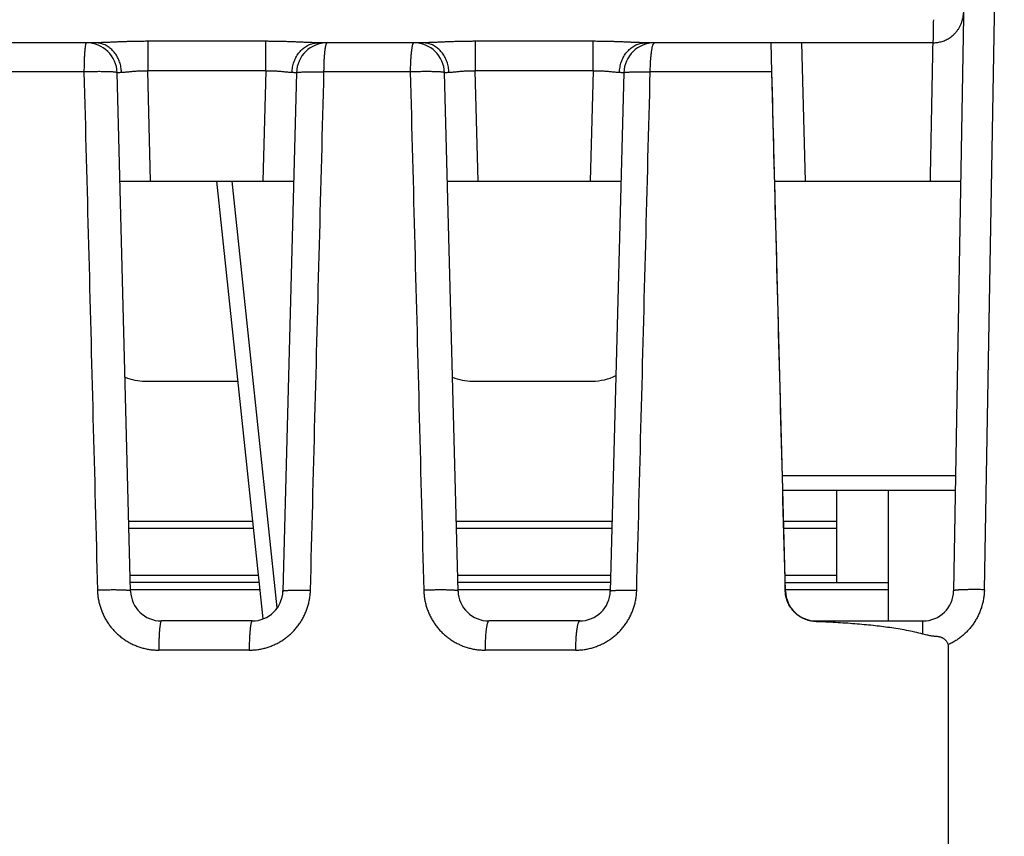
# Model space of a CAD drawing. Header units: inches. Extents: x 0 to 34, y 0 to 22.
# Tile 68 of 75: x 17.874 to 18.515, y 17.327 to 17.858. Entities that reach past the tile are written whole.
import ezdxf

# ---------------------------------------------------------------- set-up
doc = ezdxf.new("R2010")
doc.units = ezdxf.units.IN
doc.header["$LTSCALE"] = 1.87
doc.header["$MEASUREMENT"] = 0
doc.layers.get('0').update_dxf_attribs({"linetype": 'CONTINUOUS'})

msp = doc.modelspace()

# ---------------------------------------------------------------- linework, layer by layer
at = {"color": 7, "linetype": 'CONTINUOUS'}
for p, q in [((18.49521, 18.26687), (18.48159, 17.48618)), ((18.50158, 17.48687), (18.51455, 18.22967)), ((17.92311, 17.84253), (17.85528, 17.84253)), ((18.03408, 17.84346), (17.9573, 17.84346)), ((17.9573, 17.84346), (17.9573, 17.82428)), ((18.03408, 17.82428), (18.03408, 17.84346)), ((18.13611, 17.84253), (18.06828, 17.84253)), ((18.24708, 17.84346), (18.1703, 17.84346)), ((18.1703, 17.84346), (18.1703, 17.82428)), ((18.24708, 17.82428), (18.24708, 17.84346)), ((18.46799, 17.84253), (18.28128, 17.84253)), ((18.36333, 17.82372), (18.36284, 17.84253)), ((18.38518, 17.75253), (18.38282, 17.84253)), ((17.91579, 17.82357), (17.85967, 17.82357)), ((17.94617, 17.486), (17.93735, 17.82305)), ((18.03409, 17.82428), (17.9573, 17.82428)), ((17.95918, 17.75253), (17.9573, 17.82428)), ((18.03409, 17.82428), (18.0322, 17.75253)), ((18.05404, 17.82305), (18.04521, 17.486)), ((18.12806, 17.82357), (18.07193, 17.82357)), ((18.15917, 17.486), (18.15035, 17.82305)), ((18.24709, 17.82428), (18.1703, 17.82428)), ((18.17218, 17.75253), (18.1703, 17.82428)), ((18.24709, 17.82428), (18.2452, 17.75253)), ((18.26704, 17.82305), (18.25821, 17.486)), ((18.36332, 17.82357), (18.2842, 17.82357)), ((18.37217, 17.486), (18.36333, 17.82357)), ((17.93919, 17.75253), (18.05219, 17.75253)), ((18.03228, 17.46783), (18.00219, 17.75253)), ((18.04157, 17.47503), (18.01225, 17.75253)), ((18.15219, 17.75253), (18.26519, 17.75253)), ((18.36519, 17.75253), (18.48624, 17.75253)), ((17.95556, 17.62253), (18.01593, 17.62253)), ((18.16856, 17.62253), (18.24656, 17.62253)), ((18.3702, 17.56118), (18.4829, 17.56118)), ((18.37046, 17.55153), (18.48273, 17.55153)), ((18.40528, 17.55153), (18.40535, 17.49153)), ((18.4391, 17.46653), (18.4391, 17.55153)), ((17.94498, 17.53153), (18.02555, 17.53153)), ((18.02606, 17.5267), (17.94511, 17.5267)), ((18.15798, 17.53153), (18.25941, 17.53153)), ((18.25928, 17.5267), (18.15811, 17.5267)), ((18.37098, 17.53153), (18.4053, 17.53153)), ((18.40531, 17.5267), (18.37111, 17.5267)), ((17.9459, 17.49635), (18.02927, 17.49635)), ((18.1589, 17.49635), (18.25848, 17.49635)), ((18.3719, 17.49635), (18.40535, 17.49635)), ((18.02978, 17.49153), (17.94603, 17.49153)), ((18.25836, 17.49153), (18.15903, 17.49153)), ((18.37203, 17.49153), (18.4391, 17.49153)), ((18.03029, 17.4867), (17.94615, 17.4867)), ((18.25823, 17.4867), (18.15915, 17.4867)), ((18.4391, 17.4867), (18.37215, 17.4867)), ((18.02522, 17.46653), (17.96617, 17.46653)), ((18.23822, 17.46653), (18.17916, 17.46653)), ((18.39216, 17.46653), (18.46159, 17.46653)), ((18.02328, 17.44757), (17.96443, 17.44757)), ((18.23555, 17.44757), (18.1767, 17.44757))]:
    msp.add_line(p, q, dxfattribs=at)
for centre, radius, start, end in [((17.91735, 17.82253), 0.02, 1.49999, 90), ((18.07403, 17.82253), 0.02, 90, 178.50001), ((18.13035, 17.82253), 0.02, 1.49999, 90), ((18.28703, 17.82253), 0.02, 90, 178.50001), ((17.95556, 17.65753), 0.035, 248.12674, 270), ((18.16856, 17.65753), 0.035, 248.12674, 270), ((18.24656, 17.65753), 0.035, 270, 295.973), ((17.96616, 17.48653), 0.02, 181.5, 270), ((18.02522, 17.48653), 0.02, 270, 358.5), ((18.17916, 17.48653), 0.02, 181.49831, 270), ((18.23822, 17.48653), 0.02, 270, 358.5), ((18.39216, 17.48653), 0.02, 181.5, 270), ((18.46159, 17.48653), 0.02, 270, 359.00159)]:
    msp.add_arc(centre, radius, start, end, dxfattribs=at)
for points, knots in [([(18.46799, 17.84253), (18.46843, 17.84252), (18.46932, 17.84255), (18.47066, 17.84267), (18.47201, 17.84289), (18.47337, 17.8432), (18.47472, 17.84362), (18.47607, 17.84415), (18.47741, 17.84479), (18.47873, 17.84556), (18.48002, 17.84645), (18.48127, 17.84748), (18.48248, 17.84866), (18.48363, 17.84999), (18.48469, 17.85148), (18.48566, 17.85314), (18.4865, 17.85495), (18.48719, 17.85691), (18.48772, 17.85901), (18.488, 17.86079), (18.48809, 17.86186), (18.48812, 17.86218)], [0, 0, 0, 0, 0.04278, 0.086047, 0.129914, 0.174581, 0.220006, 0.266444, 0.314009, 0.36291, 0.413294, 0.465381, 0.519458, 0.575741, 0.634464, 0.696026, 0.760288, 0.827035, 0.896435, 0.968664, 1, 1, 1, 1]), ([(18.46838, 17.85753), (18.46838, 17.8574), (18.46836, 17.85626), (18.46832, 17.85422), (18.46829, 17.85153), (18.46826, 17.84919), (18.46823, 17.8472), (18.46821, 17.84556), (18.46817, 17.84431), (18.46815, 17.84333), (18.46807, 17.84289), (18.46805, 17.84253), (18.46799, 17.84253)], [0, 0, 0, 0, 0.025747, 0.227416, 0.406523, 0.562612, 0.695291, 0.80424, 0.889216, 0.950061, 0.986763, 1, 1, 1, 1]), ([(17.91735, 17.84253), (17.9173, 17.84253), (17.91718, 17.84244), (17.91707, 17.84221), (17.91694, 17.84185), (17.91682, 17.84136), (17.9167, 17.84073), (17.91659, 17.83998), (17.91648, 17.8391), (17.91637, 17.8381), (17.91627, 17.837), (17.91618, 17.83579), (17.9161, 17.83449), (17.91602, 17.8331), (17.91596, 17.83164), (17.91591, 17.83011), (17.91586, 17.82853), (17.91583, 17.8269), (17.9158, 17.82524), (17.91579, 17.82413), (17.91579, 17.82357)], [0, 0, 0, 0, 0.007806, 0.020844, 0.040463, 0.066913, 0.100157, 0.140033, 0.186299, 0.238654, 0.296743, 0.360167, 0.428485, 0.501219, 0.577859, 0.657866, 0.740675, 0.825703, 0.912349, 1, 1, 1, 1]), ([(17.9573, 17.84346), (17.95629, 17.84346), (17.95428, 17.84346), (17.95128, 17.84342), (17.94831, 17.84337), (17.94541, 17.8433), (17.94259, 17.84321), (17.93987, 17.84312), (17.93727, 17.84301), (17.93479, 17.84291), (17.93245, 17.84281), (17.93026, 17.84272), (17.92823, 17.84264), (17.92637, 17.84258), (17.92468, 17.84254), (17.92361, 17.84253), (17.92311, 17.84253)], [0, 0, 0, 0, 0.088391, 0.176379, 0.263326, 0.348478, 0.431127, 0.510738, 0.587031, 0.659698, 0.728294, 0.792384, 0.851718, 0.906168, 0.955625, 1, 1, 1, 1]), ([(17.94022, 17.82333), (17.9402, 17.8239), (17.94012, 17.82503), (17.93987, 17.82671), (17.93951, 17.82835), (17.93903, 17.82996), (17.93843, 17.83151), (17.93772, 17.83299), (17.93691, 17.8344), (17.93599, 17.83573), (17.93499, 17.83696), (17.9339, 17.83809), (17.93273, 17.8391), (17.93149, 17.83999), (17.93019, 17.84076), (17.92883, 17.8414), (17.92744, 17.8419), (17.92601, 17.84226), (17.92457, 17.84248), (17.92359, 17.84253), (17.92311, 17.84253)], [0, 0, 0, 0, 0.059845, 0.119531, 0.178923, 0.237916, 0.296435, 0.354402, 0.41174, 0.468393, 0.524329, 0.579536, 0.634021, 0.687808, 0.740945, 0.793496, 0.845558, 0.897254, 0.948699, 1, 1, 1, 1]), ([(18.06828, 17.84253), (18.06777, 17.84253), (18.0667, 17.84254), (18.06501, 17.84258), (18.06315, 17.84264), (18.06113, 17.84272), (18.05894, 17.84281), (18.0566, 17.84291), (18.05412, 17.84301), (18.05152, 17.84311), (18.0488, 17.84321), (18.04598, 17.8433), (18.04307, 17.84337), (18.04011, 17.84342), (18.0371, 17.84346), (18.03509, 17.84346), (18.03408, 17.84346)], [0, 0, 0, 0, 0.044351, 0.093787, 0.148219, 0.207531, 0.271589, 0.340146, 0.412786, 0.489084, 0.568726, 0.651413, 0.7366, 0.823577, 0.911589, 1, 1, 1, 1]), ([(18.05117, 17.82333), (18.05119, 17.8239), (18.05127, 17.82503), (18.05151, 17.82671), (18.05188, 17.82835), (18.05236, 17.82996), (18.05296, 17.83151), (18.05366, 17.83299), (18.05448, 17.8344), (18.05539, 17.83573), (18.0564, 17.83696), (18.05749, 17.83809), (18.05866, 17.8391), (18.0599, 17.83999), (18.0612, 17.84076), (18.06255, 17.8414), (18.06395, 17.8419), (18.06537, 17.84226), (18.06682, 17.84248), (18.06779, 17.84252), (18.06828, 17.84252)], [0, 0, 0, 0, 0.059846, 0.119532, 0.178925, 0.237918, 0.296438, 0.354405, 0.411743, 0.468397, 0.524333, 0.57954, 0.634024, 0.687811, 0.740949, 0.793498, 0.845561, 0.897256, 0.9487, 1, 1, 1, 1]), ([(18.07193, 17.82357), (18.07194, 17.82413), (18.07195, 17.82524), (18.07198, 17.8269), (18.07203, 17.82853), (18.07209, 17.83011), (18.07216, 17.83164), (18.07225, 17.8331), (18.07235, 17.83449), (18.07246, 17.83579), (18.07258, 17.837), (18.07271, 17.83811), (18.07285, 17.8391), (18.073, 17.83998), (18.07316, 17.84073), (18.07332, 17.84136), (18.07348, 17.84185), (18.07365, 17.84221), (18.07382, 17.84245), (18.07397, 17.84253), (18.07403, 17.84253)], [0, 0, 0, 0, 0.087028, 0.173063, 0.2575, 0.339745, 0.419223, 0.495377, 0.567676, 0.635618, 0.698734, 0.756595, 0.808811, 0.855046, 0.895016, 0.928513, 0.955423, 0.975806, 0.990113, 1, 1, 1, 1]), ([(18.13035, 17.84253), (18.13028, 17.84253), (18.13012, 17.84245), (18.12994, 17.84221), (18.12975, 17.84185), (18.12957, 17.84136), (18.1294, 17.84073), (18.12923, 17.83998), (18.12906, 17.8391), (18.12891, 17.83811), (18.12877, 17.837), (18.12863, 17.83579), (18.12851, 17.83449), (18.1284, 17.8331), (18.12831, 17.83164), (18.12823, 17.83011), (18.12816, 17.82853), (18.12811, 17.8269), (18.12808, 17.82524), (18.12806, 17.82413), (18.12806, 17.82357)], [0, 0, 0, 0, 0.010642, 0.025455, 0.046157, 0.073264, 0.106872, 0.14689, 0.193119, 0.245287, 0.303061, 0.366058, 0.433853, 0.50598, 0.581941, 0.661209, 0.743229, 0.82743, 0.913221, 1, 1, 1, 1]), ([(18.1703, 17.84346), (18.16929, 17.84346), (18.16728, 17.84346), (18.16428, 17.84342), (18.16131, 17.84337), (18.15841, 17.8433), (18.15559, 17.84321), (18.15287, 17.84312), (18.15027, 17.84301), (18.14779, 17.84291), (18.14545, 17.84281), (18.14326, 17.84272), (18.14123, 17.84264), (18.13937, 17.84258), (18.13768, 17.84254), (18.13661, 17.84253), (18.13611, 17.84253)], [0, 0, 0, 0, 0.088391, 0.176379, 0.263326, 0.348478, 0.431127, 0.510738, 0.587031, 0.659698, 0.728294, 0.792384, 0.851718, 0.906168, 0.955625, 1, 1, 1, 1]), ([(18.15322, 17.82333), (18.1532, 17.8239), (18.15312, 17.82503), (18.15287, 17.82671), (18.15251, 17.82835), (18.15203, 17.82996), (18.15143, 17.83151), (18.15072, 17.83299), (18.14991, 17.8344), (18.14899, 17.83573), (18.14799, 17.83696), (18.1469, 17.83809), (18.14573, 17.8391), (18.14449, 17.83999), (18.14319, 17.84076), (18.14183, 17.8414), (18.14044, 17.8419), (18.13901, 17.84226), (18.13757, 17.84248), (18.13659, 17.84253), (18.13611, 17.84253)], [0, 0, 0, 0, 0.059845, 0.119531, 0.178923, 0.237916, 0.296435, 0.354402, 0.41174, 0.468393, 0.524329, 0.579536, 0.634021, 0.687808, 0.740945, 0.793496, 0.845558, 0.897254, 0.948699, 1, 1, 1, 1]), ([(18.28128, 17.84253), (18.28077, 17.84253), (18.2797, 17.84254), (18.27801, 17.84258), (18.27615, 17.84264), (18.27413, 17.84272), (18.27194, 17.84281), (18.2696, 17.84291), (18.26712, 17.84301), (18.26452, 17.84311), (18.2618, 17.84321), (18.25898, 17.8433), (18.25607, 17.84337), (18.25311, 17.84342), (18.2501, 17.84346), (18.24809, 17.84346), (18.24708, 17.84346)], [0, 0, 0, 0, 0.044351, 0.093787, 0.148219, 0.207531, 0.271589, 0.340146, 0.412786, 0.489084, 0.568726, 0.651413, 0.7366, 0.823577, 0.911589, 1, 1, 1, 1]), ([(18.26417, 17.82333), (18.26419, 17.8239), (18.26427, 17.82503), (18.26451, 17.82671), (18.26488, 17.82835), (18.26536, 17.82996), (18.26596, 17.83151), (18.26666, 17.83299), (18.26748, 17.8344), (18.26839, 17.83573), (18.2694, 17.83696), (18.27049, 17.83809), (18.27166, 17.8391), (18.2729, 17.83999), (18.2742, 17.84076), (18.27555, 17.8414), (18.27695, 17.8419), (18.27837, 17.84226), (18.27982, 17.84248), (18.28079, 17.84252), (18.28128, 17.84252)], [0, 0, 0, 0, 0.059846, 0.119532, 0.178925, 0.237918, 0.296438, 0.354405, 0.411743, 0.468397, 0.524333, 0.57954, 0.634024, 0.687811, 0.740949, 0.793498, 0.845561, 0.897256, 0.9487, 1, 1, 1, 1]), ([(18.2842, 17.82357), (18.28421, 17.82413), (18.28422, 17.82524), (18.28426, 17.8269), (18.28433, 17.82853), (18.28441, 17.83011), (18.28451, 17.83164), (18.28462, 17.8331), (18.28476, 17.83449), (18.28491, 17.83579), (18.28507, 17.837), (18.28525, 17.83811), (18.28544, 17.8391), (18.28564, 17.83998), (18.28585, 17.84074), (18.28607, 17.84136), (18.28629, 17.84186), (18.28652, 17.84222), (18.28676, 17.84246), (18.28695, 17.84253), (18.28703, 17.84253)], [0, 0, 0, 0, 0.086025, 0.171076, 0.254563, 0.335905, 0.414538, 0.48992, 0.561533, 0.62889, 0.691537, 0.749062, 0.801098, 0.847331, 0.887517, 0.921493, 0.949228, 0.970918, 0.987239, 1, 1, 1, 1]), ([(18.46799, 17.84253), (18.46779, 17.83252), (18.46741, 17.81252), (18.46683, 17.78252), (18.46644, 17.76252), (18.46625, 17.75253)], [0, 0, 0, 0, 0.333337, 0.666671, 1, 1, 1, 1]), ([(17.93735, 17.82305), (17.93735, 17.82309), (17.93724, 17.82317), (17.93703, 17.82323), (17.93669, 17.82331), (17.93622, 17.82338), (17.93562, 17.82345), (17.9349, 17.82351), (17.93406, 17.82356), (17.93311, 17.82361), (17.93205, 17.82365), (17.93089, 17.82368), (17.92963, 17.82371), (17.9283, 17.82373), (17.92689, 17.82373), (17.92542, 17.82374), (17.92389, 17.82373), (17.92231, 17.82371), (17.92071, 17.82369), (17.91908, 17.82366), (17.91744, 17.82362), (17.91634, 17.82359), (17.91579, 17.82357)], [0, 0, 0, 0, 0.005201, 0.015449, 0.031538, 0.053544, 0.081388, 0.114914, 0.153913, 0.198131, 0.247278, 0.301024, 0.359011, 0.420848, 0.486119, 0.554384, 0.625183, 0.698036, 0.772451, 0.847925, 0.923948, 1, 1, 1, 1]), ([(17.91579, 17.82357), (17.91677, 17.78607), (17.91873, 17.71112), (17.92166, 17.59877), (17.92361, 17.52392), (17.92458, 17.48652)], [0, 0, 0, 0, 0.333786, 0.667118, 1, 1, 1, 1]), ([(17.93735, 17.82305), (17.93735, 17.82307), (17.93745, 17.82312), (17.93761, 17.82316), (17.93792, 17.8232), (17.93833, 17.82324), (17.93886, 17.82328), (17.9395, 17.82331), (17.93997, 17.82333), (17.94022, 17.82333)], [0, 0, 0, 0, 0.027172, 0.091105, 0.194918, 0.338577, 0.521389, 0.742302, 1, 1, 1, 1]), ([(17.94022, 17.82333), (17.9405, 17.82334), (17.94111, 17.82337), (17.94208, 17.82345), (17.94315, 17.82355), (17.94432, 17.82366), (17.94557, 17.82378), (17.94689, 17.82391), (17.94828, 17.82402), (17.94971, 17.82413), (17.95119, 17.82421), (17.9527, 17.82428), (17.95423, 17.82431), (17.95576, 17.82431), (17.95679, 17.82429), (17.9573, 17.82428)], [0, 0, 0, 0, 0.050265, 0.107089, 0.170088, 0.238709, 0.312278, 0.390118, 0.471558, 0.555943, 0.642658, 0.731076, 0.820546, 0.910418, 1, 1, 1, 1]), ([(18.03409, 17.82428), (18.0346, 17.82429), (18.03562, 17.82431), (18.03716, 17.82431), (18.03868, 17.82428), (18.04019, 17.82421), (18.04167, 17.82413), (18.04311, 17.82402), (18.0445, 17.82391), (18.04582, 17.82378), (18.04707, 17.82366), (18.04823, 17.82355), (18.0493, 17.82345), (18.05027, 17.82337), (18.05088, 17.82334), (18.05117, 17.82333)], [0, 0, 0, 0, 0.089511, 0.179385, 0.268864, 0.357297, 0.444029, 0.52843, 0.609879, 0.687722, 0.76129, 0.829912, 0.892911, 0.949736, 1, 1, 1, 1]), ([(18.05117, 17.82333), (18.05142, 17.82333), (18.05188, 17.82331), (18.05252, 17.82328), (18.05305, 17.82324), (18.05346, 17.8232), (18.05377, 17.82316), (18.05394, 17.82312), (18.05404, 17.82307), (18.05404, 17.82305)], [0, 0, 0, 0, 0.25784, 0.478774, 0.661547, 0.80515, 0.90892, 0.97283, 1, 1, 1, 1]), ([(18.05404, 17.82305), (18.05404, 17.82308), (18.05414, 17.82316), (18.05434, 17.82321), (18.05468, 17.82329), (18.05513, 17.82335), (18.05572, 17.82341), (18.05642, 17.82346), (18.05724, 17.82351), (18.05817, 17.82355), (18.05921, 17.82358), (18.06034, 17.82361), (18.06157, 17.82363), (18.06288, 17.82365), (18.06426, 17.82365), (18.0657, 17.82365), (18.06721, 17.82364), (18.06875, 17.82363), (18.07033, 17.8236), (18.0714, 17.82358), (18.07193, 17.82357)], [0, 0, 0, 0, 0.005805, 0.017658, 0.036432, 0.062202, 0.09486, 0.13422, 0.180044, 0.232044, 0.289883, 0.353182, 0.421526, 0.494464, 0.571517, 0.65218, 0.735921, 0.822187, 0.910406, 1, 1, 1, 1]), ([(18.06313, 17.48652), (18.06411, 17.52392), (18.06606, 17.59877), (18.069, 17.71111), (18.07096, 17.78607), (18.07193, 17.82357)], [0, 0, 0, 0, 0.332852, 0.666184, 1, 1, 1, 1]), ([(18.15035, 17.82306), (18.15034, 17.8231), (18.15023, 17.82317), (18.15002, 17.82324), (18.14966, 17.82332), (18.14918, 17.82339), (18.14856, 17.82346), (18.14781, 17.82353), (18.14693, 17.82358), (18.14594, 17.82363), (18.14484, 17.82367), (18.14363, 17.82371), (18.14233, 17.82373), (18.14094, 17.82375), (18.13948, 17.82376), (18.13796, 17.82376), (18.13638, 17.82375), (18.13475, 17.82373), (18.1331, 17.8237), (18.13142, 17.82367), (18.12974, 17.82362), (18.12862, 17.82359), (18.12806, 17.82357)], [0, 0, 0, 0, 0.005044, 0.015257, 0.031298, 0.053324, 0.08129, 0.115039, 0.154338, 0.198888, 0.248362, 0.30243, 0.360732, 0.422853, 0.488344, 0.556736, 0.627548, 0.700284, 0.774428, 0.849452, 0.924824, 1, 1, 1, 1]), ([(18.12806, 17.82357), (18.12904, 17.78607), (18.13099, 17.71112), (18.13392, 17.59877), (18.13587, 17.52392), (18.13685, 17.48652)], [0, 0, 0, 0, 0.333778, 0.66711, 1, 1, 1, 1]), ([(18.15035, 17.82305), (18.15035, 17.82307), (18.15045, 17.82312), (18.15061, 17.82316), (18.15092, 17.8232), (18.15133, 17.82324), (18.15186, 17.82328), (18.1525, 17.82331), (18.15297, 17.82333), (18.15322, 17.82333)], [0, 0, 0, 0, 0.027172, 0.091105, 0.194918, 0.338577, 0.521389, 0.742302, 1, 1, 1, 1]), ([(18.15322, 17.82333), (18.1535, 17.82334), (18.15411, 17.82337), (18.15508, 17.82345), (18.15615, 17.82355), (18.15732, 17.82366), (18.15857, 17.82378), (18.15989, 17.82391), (18.16128, 17.82402), (18.16271, 17.82413), (18.16419, 17.82421), (18.1657, 17.82428), (18.16723, 17.82431), (18.16876, 17.82431), (18.16979, 17.82429), (18.1703, 17.82428)], [0, 0, 0, 0, 0.050265, 0.107089, 0.170088, 0.238709, 0.312278, 0.390118, 0.471558, 0.555943, 0.642658, 0.731076, 0.820546, 0.910418, 1, 1, 1, 1]), ([(18.24709, 17.82428), (18.2476, 17.82429), (18.24862, 17.82431), (18.25016, 17.82431), (18.25168, 17.82428), (18.25319, 17.82421), (18.25467, 17.82413), (18.25611, 17.82402), (18.2575, 17.82391), (18.25882, 17.82378), (18.26007, 17.82366), (18.26123, 17.82355), (18.2623, 17.82345), (18.26327, 17.82337), (18.26388, 17.82334), (18.26417, 17.82333)], [0, 0, 0, 0, 0.089511, 0.179385, 0.268864, 0.357297, 0.444029, 0.52843, 0.609879, 0.687722, 0.76129, 0.829912, 0.892911, 0.949736, 1, 1, 1, 1]), ([(18.26417, 17.82333), (18.26442, 17.82333), (18.26488, 17.82331), (18.26552, 17.82328), (18.26605, 17.82324), (18.26646, 17.8232), (18.26677, 17.82316), (18.26694, 17.82312), (18.26704, 17.82307), (18.26704, 17.82305)], [0, 0, 0, 0, 0.25784, 0.478774, 0.661547, 0.80515, 0.90892, 0.97283, 1, 1, 1, 1]), ([(18.26704, 17.82305), (18.26704, 17.82308), (18.26715, 17.82316), (18.26736, 17.82322), (18.26772, 17.82329), (18.2682, 17.82335), (18.26883, 17.82341), (18.26957, 17.82346), (18.27044, 17.82351), (18.27143, 17.82355), (18.27253, 17.82358), (18.27373, 17.82361), (18.27502, 17.82363), (18.2764, 17.82364), (18.27786, 17.82364), (18.27938, 17.82363), (18.28095, 17.82362), (18.28256, 17.8236), (18.28365, 17.82358), (18.2842, 17.82357)], [0, 0, 0, 0, 0.006273, 0.019358, 0.040156, 0.068721, 0.104918, 0.148521, 0.199248, 0.256756, 0.320645, 0.390469, 0.465739, 0.545928, 0.630476, 0.718788, 0.810245, 0.904202, 1, 1, 1, 1]), ([(18.2754, 17.48652), (18.27638, 17.52392), (18.27833, 17.59876), (18.28127, 17.71111), (18.28322, 17.78607), (18.2842, 17.82357)], [0, 0, 0, 0, 0.332847, 0.66618, 1, 1, 1, 1]), ([(18.37207, 17.4861), (18.37106, 17.52551), (18.36907, 17.60253), (18.36616, 17.71507), (18.36425, 17.7882), (18.36333, 17.82372)], [0, 0, 0, 0, 0.350144, 0.684412, 1, 1, 1, 1]), ([(17.94617, 17.486), (17.94617, 17.48604), (17.94607, 17.48612), (17.94586, 17.48619), (17.94551, 17.48627), (17.94504, 17.48633), (17.94444, 17.4864), (17.94372, 17.48646), (17.94288, 17.48652), (17.94192, 17.48656), (17.94086, 17.4866), (17.9397, 17.48664), (17.93845, 17.48666), (17.93711, 17.48668), (17.9357, 17.48669), (17.93422, 17.48669), (17.93269, 17.48668), (17.93111, 17.48667), (17.9295, 17.48664), (17.92787, 17.48661), (17.92623, 17.48657), (17.92513, 17.48654), (17.92458, 17.48652)], [0, 0, 0, 0, 0.005165, 0.015422, 0.031516, 0.053513, 0.081344, 0.114875, 0.153893, 0.198132, 0.247293, 0.301054, 0.359061, 0.420922, 0.486213, 0.554493, 0.625291, 0.698127, 0.772531, 0.848006, 0.92402, 1, 1, 1, 1]), ([(17.92458, 17.48652), (17.92461, 17.48559), (17.92472, 17.48371), (17.92509, 17.48092), (17.92565, 17.47817), (17.92641, 17.47546), (17.92735, 17.47281), (17.92847, 17.47024), (17.92977, 17.46774), (17.93125, 17.46535), (17.93289, 17.46306), (17.93468, 17.4609), (17.93662, 17.45887), (17.9387, 17.45698), (17.94091, 17.45524), (17.94323, 17.45366), (17.94565, 17.45225), (17.94817, 17.45102), (17.95076, 17.44996), (17.95343, 17.44909), (17.95614, 17.44841), (17.9589, 17.44793), (17.96166, 17.44764), (17.96351, 17.44757), (17.96443, 17.44757)], [0, 0, 0, 0, 0.0456, 0.091224, 0.136836, 0.182403, 0.2279, 0.27338, 0.318947, 0.364605, 0.410228, 0.455745, 0.50122, 0.546713, 0.592219, 0.637714, 0.683175, 0.72858, 0.773958, 0.81937, 0.864797, 0.910126, 0.955234, 1, 1, 1, 1]), ([(18.02328, 17.44757), (18.02421, 17.44757), (18.02606, 17.44764), (18.02883, 17.44793), (18.03159, 17.44842), (18.03431, 17.4491), (18.03698, 17.44997), (18.03958, 17.45103), (18.04209, 17.45227), (18.04452, 17.45368), (18.04683, 17.45526), (18.04904, 17.457), (18.05111, 17.45889), (18.05305, 17.46091), (18.05483, 17.46307), (18.05647, 17.46536), (18.05794, 17.46775), (18.05924, 17.47024), (18.06037, 17.47281), (18.06131, 17.47545), (18.06206, 17.47816), (18.06262, 17.48092), (18.06299, 17.48371), (18.06311, 17.48559), (18.06313, 17.48652)], [0, 0, 0, 0, 0.044905, 0.090138, 0.13558, 0.181107, 0.226588, 0.271994, 0.31739, 0.362822, 0.408294, 0.453784, 0.499231, 0.544604, 0.590007, 0.635553, 0.681157, 0.726658, 0.77206, 0.81749, 0.863019, 0.908631, 0.954301, 1, 1, 1, 1]), ([(18.04521, 17.486), (18.04521, 17.48604), (18.04532, 17.48611), (18.04552, 17.48617), (18.04586, 17.48624), (18.04631, 17.4863), (18.0469, 17.48636), (18.0476, 17.48641), (18.04842, 17.48646), (18.04936, 17.4865), (18.0504, 17.48654), (18.05153, 17.48656), (18.05276, 17.48659), (18.05407, 17.4866), (18.05545, 17.48661), (18.0569, 17.4866), (18.0584, 17.4866), (18.05995, 17.48658), (18.06153, 17.48656), (18.0626, 17.48654), (18.06313, 17.48652)], [0, 0, 0, 0, 0.005822, 0.017723, 0.036544, 0.062347, 0.095036, 0.134429, 0.180282, 0.232301, 0.29015, 0.353454, 0.421797, 0.494728, 0.571766, 0.652395, 0.736093, 0.822319, 0.910493, 1, 1, 1, 1]), ([(18.15917, 17.486), (18.15917, 17.48604), (18.15906, 17.48613), (18.15885, 17.4862), (18.15848, 17.48628), (18.15799, 17.48635), (18.15737, 17.48642), (18.15661, 17.48648), (18.15574, 17.48654), (18.15474, 17.48659), (18.15363, 17.48663), (18.15243, 17.48666), (18.15112, 17.48669), (18.14973, 17.4867), (18.14827, 17.48671), (18.14674, 17.48671), (18.14516, 17.4867), (18.14354, 17.48668), (18.14189, 17.48665), (18.14021, 17.48662), (18.13853, 17.48658), (18.13741, 17.48654), (18.13685, 17.48652)], [0, 0, 0, 0, 0.005174, 0.015542, 0.031805, 0.054027, 0.082126, 0.115962, 0.155314, 0.199898, 0.249401, 0.30348, 0.361764, 0.423842, 0.489271, 0.557585, 0.628295, 0.700897, 0.774903, 0.849798, 0.92503, 1, 1, 1, 1]), ([(18.13685, 17.48652), (18.13687, 17.48559), (18.13699, 17.48372), (18.13736, 17.48094), (18.13791, 17.47819), (18.13866, 17.47549), (18.1396, 17.47285), (18.14072, 17.47027), (18.14202, 17.46778), (18.14349, 17.46539), (18.14513, 17.4631), (18.14692, 17.46093), (18.14886, 17.4589), (18.15093, 17.45701), (18.15314, 17.45527), (18.15546, 17.45368), (18.15789, 17.45227), (18.16041, 17.45103), (18.163, 17.44997), (18.16567, 17.4491), (18.16839, 17.44842), (18.17115, 17.44793), (18.17392, 17.44764), (18.17578, 17.44757), (18.1767, 17.44757)], [0, 0, 0, 0, 0.045418, 0.090899, 0.136398, 0.181875, 0.227297, 0.272712, 0.318226, 0.363846, 0.40945, 0.454967, 0.500456, 0.545973, 0.591514, 0.637061, 0.682588, 0.728065, 0.773517, 0.819008, 0.864521, 0.909939, 0.95514, 1, 1, 1, 1]), ([(18.23555, 17.44757), (18.23648, 17.44757), (18.23834, 17.44764), (18.24112, 17.44793), (18.24388, 17.44842), (18.24661, 17.44911), (18.24929, 17.44999), (18.25189, 17.45105), (18.2544, 17.45229), (18.25683, 17.45371), (18.25915, 17.45529), (18.26135, 17.45704), (18.26342, 17.45893), (18.26535, 17.46095), (18.26713, 17.46311), (18.26876, 17.4654), (18.27023, 17.46779), (18.27153, 17.47027), (18.27265, 17.47284), (18.27358, 17.47548), (18.27433, 17.47818), (18.27489, 17.48093), (18.27526, 17.48372), (18.27537, 17.48559), (18.2754, 17.48652)], [0, 0, 0, 0, 0.045063, 0.090444, 0.136023, 0.181674, 0.227261, 0.272754, 0.318217, 0.3637, 0.40921, 0.45472, 0.500163, 0.545503, 0.590857, 0.636348, 0.681887, 0.727306, 0.772608, 0.817927, 0.863342, 0.908841, 0.954402, 1, 1, 1, 1]), ([(18.25821, 17.486), (18.25821, 17.48604), (18.25833, 17.48611), (18.25854, 17.48617), (18.2589, 17.48624), (18.25938, 17.4863), (18.26001, 17.48636), (18.26075, 17.48642), (18.26163, 17.48646), (18.26262, 17.4865), (18.26372, 17.48654), (18.26492, 17.48656), (18.26621, 17.48658), (18.26759, 17.48659), (18.26905, 17.48659), (18.27057, 17.48659), (18.27214, 17.48657), (18.27376, 17.48655), (18.27485, 17.48654), (18.2754, 17.48652)], [0, 0, 0, 0, 0.006291, 0.019423, 0.040265, 0.068862, 0.105089, 0.148724, 0.199476, 0.256997, 0.320893, 0.390718, 0.465984, 0.54616, 0.63068, 0.718952, 0.81037, 0.904283, 1, 1, 1, 1]), ([(18.37207, 17.4861), (18.37209, 17.48609), (18.37213, 17.48608), (18.37216, 17.48604), (18.37217, 17.48601), (18.37217, 17.486)], [0, 0, 0, 0, 0.413773, 0.730778, 1, 1, 1, 1]), ([(18.39216, 17.46608), (18.39157, 17.4661), (18.39039, 17.46619), (18.38863, 17.46648), (18.38691, 17.46691), (18.38524, 17.46748), (18.38362, 17.46818), (18.38208, 17.46902), (18.38062, 17.46998), (18.37924, 17.47105), (18.37797, 17.47223), (18.37681, 17.47351), (18.37576, 17.47488), (18.37483, 17.47633), (18.37403, 17.47785), (18.37335, 17.47942), (18.37282, 17.48105), (18.37242, 17.48271), (18.37217, 17.48436), (18.37209, 17.48546), (18.37208, 17.486)], [0, 0, 0, 0, 0.057131, 0.114195, 0.171092, 0.227874, 0.284384, 0.340725, 0.396752, 0.4526, 0.50824, 0.563756, 0.619141, 0.6743, 0.729375, 0.784296, 0.839224, 0.894021, 0.948771, 1, 1, 1, 1]), ([(18.50158, 17.48687), (18.50157, 17.48595), (18.50147, 17.48409), (18.50113, 17.48131), (18.50059, 17.47853), (18.49985, 17.47579), (18.49892, 17.47311), (18.4978, 17.47051), (18.49651, 17.468), (18.49505, 17.46559), (18.49341, 17.46328), (18.49161, 17.46109), (18.48966, 17.45903), (18.48757, 17.45711), (18.48535, 17.45535), (18.48302, 17.45376), (18.48061, 17.45235), (18.47896, 17.45152), (18.47812, 17.45115)], [0, 0, 0, 0, 0.061529, 0.123765, 0.186479, 0.249439, 0.312408, 0.375165, 0.437728, 0.500246, 0.562862, 0.625637, 0.688597, 0.751665, 0.814592, 0.877123, 0.939008, 1, 1, 1, 1]), ([(18.50158, 17.48687), (18.50103, 17.48688), (18.49994, 17.4869), (18.4983, 17.48692), (18.49669, 17.48693), (18.49511, 17.48693), (18.49358, 17.48693), (18.49209, 17.48691), (18.49068, 17.4869), (18.48934, 17.48687), (18.48808, 17.48684), (18.48691, 17.4868), (18.48585, 17.48675), (18.48489, 17.4867), (18.48404, 17.48664), (18.48332, 17.48657), (18.48272, 17.4865), (18.48225, 17.48644), (18.4819, 17.48636), (18.48169, 17.48629), (18.48159, 17.48621), (18.48159, 17.48618)], [0, 0, 0, 0, 0.082188, 0.163806, 0.244303, 0.323134, 0.399766, 0.473678, 0.544364, 0.611341, 0.674156, 0.732384, 0.785634, 0.833546, 0.875801, 0.912122, 0.942278, 0.966098, 0.983488, 0.994519, 1, 1, 1, 1]), ([(17.96616, 17.46653), (17.96611, 17.46653), (17.96598, 17.46644), (17.96585, 17.46621), (17.96571, 17.46585), (17.96557, 17.46536), (17.96544, 17.46473), (17.96531, 17.46398), (17.96519, 17.4631), (17.96507, 17.4621), (17.96496, 17.461), (17.96486, 17.45979), (17.96477, 17.45849), (17.96469, 17.4571), (17.96462, 17.45563), (17.96456, 17.45411), (17.96451, 17.45252), (17.96447, 17.4509), (17.96444, 17.44924), (17.96443, 17.44813), (17.96443, 17.44757)], [0, 0, 0, 0, 0.008471, 0.021892, 0.041736, 0.068318, 0.101634, 0.141537, 0.187795, 0.240109, 0.298131, 0.361463, 0.429668, 0.502274, 0.578769, 0.658614, 0.741246, 0.826087, 0.91254, 1, 1, 1, 1]), ([(18.02522, 17.46653), (18.02516, 17.46653), (18.02502, 17.46645), (18.02487, 17.46621), (18.02471, 17.46585), (18.02456, 17.46536), (18.02441, 17.46473), (18.02427, 17.46398), (18.02413, 17.4631), (18.024, 17.46211), (18.02388, 17.461), (18.02377, 17.45979), (18.02366, 17.45849), (18.02357, 17.4571), (18.02349, 17.45563), (18.02342, 17.45411), (18.02337, 17.45252), (18.02333, 17.4509), (18.0233, 17.44924), (18.02329, 17.44813), (18.02328, 17.44757)], [0, 0, 0, 0, 0.009259, 0.023162, 0.043296, 0.070054, 0.103466, 0.143405, 0.18965, 0.241912, 0.299847, 0.363062, 0.431126, 0.503567, 0.579879, 0.659524, 0.741942, 0.826558, 0.912778, 1, 1, 1, 1]), ([(18.17916, 17.46653), (18.17909, 17.46653), (18.17892, 17.46645), (18.17872, 17.46622), (18.17852, 17.46586), (18.17833, 17.46536), (18.17814, 17.46473), (18.17795, 17.46398), (18.17778, 17.4631), (18.17761, 17.46211), (18.17746, 17.461), (18.17731, 17.45979), (18.17718, 17.45849), (18.17706, 17.4571), (18.17696, 17.45564), (18.17688, 17.45411), (18.1768, 17.45252), (18.17675, 17.4509), (18.17671, 17.44924), (18.1767, 17.44813), (18.1767, 17.44757)], [0, 0, 0, 0, 0.011339, 0.02663, 0.047637, 0.074936, 0.108656, 0.148724, 0.194955, 0.247083, 0.304779, 0.367667, 0.435325, 0.507293, 0.583074, 0.66214, 0.743942, 0.82791, 0.913461, 1, 1, 1, 1]), ([(18.23822, 17.46653), (18.23814, 17.46653), (18.23796, 17.46646), (18.23774, 17.46622), (18.23752, 17.46586), (18.23731, 17.46536), (18.23711, 17.46474), (18.23691, 17.46398), (18.23672, 17.4631), (18.23654, 17.46211), (18.23637, 17.461), (18.23621, 17.45979), (18.23607, 17.45849), (18.23595, 17.4571), (18.23584, 17.45564), (18.23574, 17.45411), (18.23567, 17.45252), (18.23561, 17.4509), (18.23557, 17.44924), (18.23555, 17.44813), (18.23555, 17.44757)], [0, 0, 0, 0, 0.012139, 0.028002, 0.049385, 0.076923, 0.110782, 0.150915, 0.197148, 0.249225, 0.306828, 0.369584, 0.437076, 0.50885, 0.584413, 0.663239, 0.744783, 0.828479, 0.913749, 1, 1, 1, 1]), ([(18.39216, 17.46653), (18.39217, 17.46651), (18.39217, 17.46644), (18.39217, 17.46629), (18.39216, 17.46616), (18.39216, 17.46608)], [0, 0, 0, 0, 0.11165, 0.445457, 1, 1, 1, 1]), ([(18.46159, 17.458), (18.45983, 17.45848), (18.45626, 17.45935), (18.45086, 17.46046), (18.44543, 17.46141), (18.44002, 17.46223), (18.4346, 17.46294), (18.42907, 17.46358), (18.42331, 17.46416), (18.4173, 17.46468), (18.41109, 17.46513), (18.40478, 17.46552), (18.39846, 17.46584), (18.39425, 17.46601), (18.39216, 17.46608)], [0, 0, 0, 0, 0.078194, 0.157174, 0.236131, 0.314288, 0.391607, 0.470438, 0.553081, 0.639491, 0.728808, 0.819667, 0.910566, 1, 1, 1, 1]), ([(18.46159, 17.458), (18.46159, 17.45843), (18.46158, 17.45925), (18.46159, 17.46044), (18.46159, 17.46153), (18.46159, 17.46254), (18.46159, 17.46344), (18.46159, 17.46423), (18.46159, 17.46491), (18.46159, 17.46547), (18.46159, 17.46591), (18.46159, 17.46623), (18.46158, 17.46642), (18.46159, 17.4665), (18.46159, 17.46653)], [0, 0, 0, 0, 0.14921, 0.288816, 0.417956, 0.535832, 0.641705, 0.734902, 0.81482, 0.880933, 0.932798, 0.970068, 0.992506, 1, 1, 1, 1]), ([(18.47814, 17.45114), (18.47807, 17.45133), (18.4779, 17.45173), (18.4776, 17.45235), (18.47725, 17.45301), (18.47675, 17.45362), (18.47618, 17.45419), (18.47556, 17.45471), (18.47492, 17.45515), (18.47426, 17.45551), (18.4736, 17.4558), (18.47292, 17.45602), (18.4722, 17.45619), (18.47141, 17.45631), (18.47055, 17.4564), (18.46961, 17.45648), (18.46857, 17.45659), (18.46742, 17.45674), (18.46615, 17.45694), (18.46475, 17.45722), (18.46322, 17.45757), (18.46215, 17.45785), (18.46159, 17.458)], [0, 0, 0, 0, 0.032231, 0.068818, 0.108399, 0.15026, 0.193179, 0.235981, 0.277525, 0.316812, 0.354212, 0.391452, 0.430206, 0.47171, 0.516985, 0.566863, 0.62196, 0.682898, 0.750382, 0.825163, 0.908062, 1, 1, 1, 1]), ([(18.47812, 17.45115), (18.47812, 17.43541), (18.47812, 17.4036), (18.47812, 17.35539), (18.47812, 17.32293), (18.47812, 17.30653)], [0, 0, 0, 0, 0.326533, 0.659784, 1, 1, 1, 1])]:
    msp.add_open_spline(points, degree=3, knots=knots, dxfattribs=at)
msp.add_open_spline([(18.37208, 17.486), (18.37208, 17.48603), (18.37208, 17.48607), (18.37207, 17.4861)], degree=3, dxfattribs=at)

doc.saveas('drawing.dxf')
